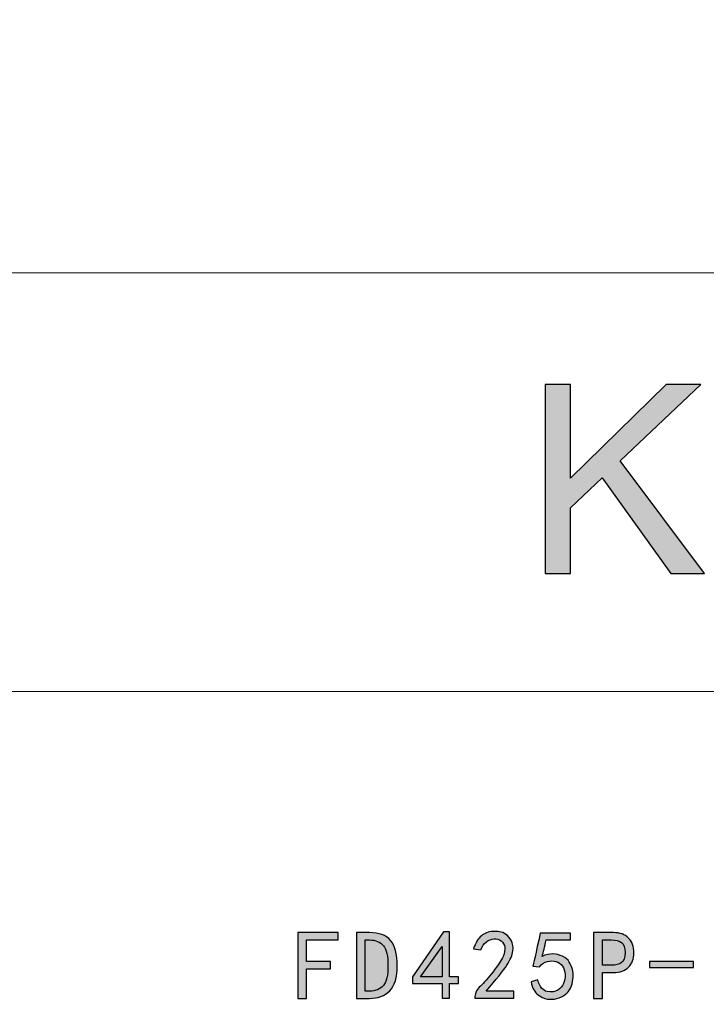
# Model space of a CAD drawing. Header units: millimetres. Extents: x -296 to 295, y -209 to 209.
# Tile 130 of 144: x 193 to 225, y -163 to -117. Entities that reach past the tile are written whole.
import ezdxf

# ---------------------------------------------------------------- set-up
doc = ezdxf.new("R2010")
doc.units = ezdxf.units.MM
doc.header["$MEASUREMENT"] = 0
doc.layers.add('layer 1', color=7, linetype='Continuous')

msp = doc.modelspace()

# ---------------------------------------------------------------- hatches: boundary and pattern name
at = {"layer": 'layer 1'}
h = msp.add_hatch(color=242, dxfattribs=at)
edge = h.paths.add_edge_path()
edge.add_spline(control_points=[(217.8171, -142.5686), (217.8171, -142.5686), (217.8171, -133.7655), (217.8171, -133.7655), (217.8171, -133.7655), (219.0078, -133.7655), (219.0078, -133.7655), (219.0078, -133.7655), (219.0078, -138.1302), (219.0078, -138.1302), (219.0078, -138.1302), (223.4653, -133.7655), (223.4653, -133.7655), (223.4653, -133.7655), (225.0737, -133.7655), (225.0737, -133.7655), (225.0737, -133.7655), (221.3097, -137.3351), (221.3097, -137.3351), (221.3097, -137.3351), (225.2366, -142.5686), (225.2366, -142.5686), (225.2366, -142.5686), (223.67, -142.5686), (223.67, -142.5686), (223.67, -142.5686), (220.4763, -138.1261), (220.4763, -138.1261), (220.4763, -138.1261), (219.0078, -139.5195), (219.0078, -139.5195), (219.0078, -139.5195), (219.0078, -142.5686), (219.0078, -142.5686), (219.0078, -142.5686), (217.8171, -142.5686), (217.8171, -142.5686)], knot_values=[0, 0, 0, 0, 0.0833333, 0.0833333, 0.0833333, 0.1666667, 0.1666667, 0.1666667, 0.25, 0.25, 0.25, 0.3333333, 0.3333333, 0.3333333, 0.4166667, 0.4166667, 0.4166667, 0.5, 0.5, 0.5, 0.5833333, 0.5833333, 0.5833333, 0.6666667, 0.6666667, 0.6666667, 0.75, 0.75, 0.75, 0.8333333, 0.8333333, 0.8333333, 0.9166667, 0.9166667, 0.9166667, 1, 1, 1, 1], degree=3, periodic=1)
h = msp.add_hatch(color=250, dxfattribs=at)
edge = h.paths.add_edge_path()
edge.add_spline(control_points=[(208.1802, -159.6452), (208.1802, -159.6452), (206.7112, -159.6452), (206.7112, -159.6452), (206.7112, -159.6452), (206.7112, -160.6488), (206.7112, -160.6488), (206.7112, -160.6488), (207.8218, -160.6488), (207.8218, -160.6488), (207.8218, -160.6488), (207.8218, -160.9889), (207.8218, -160.9889), (207.8218, -160.9889), (206.7112, -160.9889), (206.7112, -160.9889), (206.7112, -160.9889), (206.7112, -162.3686), (206.7112, -162.3686), (206.7112, -162.3686), (206.2992, -162.3686), (206.2992, -162.3686), (206.2992, -162.3686), (206.2992, -159.3051), (206.2992, -159.3051), (206.2992, -159.3051), (208.1802, -159.3051), (208.1802, -159.3051), (208.1802, -159.3051), (208.1802, -159.6452), (208.1802, -159.6452)], knot_values=[0, 0, 0, 0, 0.1, 0.1, 0.1, 0.2, 0.2, 0.2, 0.3, 0.3, 0.3, 0.4, 0.4, 0.4, 0.5, 0.5, 0.5, 0.6, 0.6, 0.6, 0.7, 0.7, 0.7, 0.8, 0.8, 0.8, 0.9, 0.9, 0.9, 1, 1, 1, 1], degree=3, periodic=1)
h = msp.add_hatch(color=250, dxfattribs=at)
edge = h.paths.add_edge_path()
edge.add_spline(control_points=[(210.9318, -160.846), (210.9318, -161.3948), (210.8157, -161.7861), (210.5825, -162.0193), (210.3494, -162.2516), (210.036, -162.3686), (209.6424, -162.3686), (209.6424, -162.3686), (209.0332, -162.3686), (209.0332, -162.3686), (209.0332, -162.3686), (209.0332, -159.3051), (209.0332, -159.3051), (209.0332, -159.3051), (209.6424, -159.3051), (209.6424, -159.3051), (210.0842, -159.3051), (210.4098, -159.4243), (210.6185, -159.6635), (210.8271, -159.902), (210.9318, -160.2964), (210.9318, -160.846)], knot_values=[0, 0, 0, 0, 0.1428571, 0.1428571, 0.1428571, 0.2857143, 0.2857143, 0.2857143, 0.4285714, 0.4285714, 0.4285714, 0.5714286, 0.5714286, 0.5714286, 0.7142857, 0.7142857, 0.7142857, 0.8571429, 0.8571429, 0.8571429, 1, 1, 1, 1], degree=3, periodic=1)
h = msp.add_hatch(color=250, dxfattribs=at)
edge = h.paths.add_edge_path()
edge.add_spline(control_points=[(213.0208, -161.67), (213.0208, -161.67), (211.6411, -161.67), (211.6411, -161.67), (211.6411, -161.67), (211.6411, -161.365), (211.6411, -161.365), (211.6411, -161.365), (213.0926, -159.2691), (213.0926, -159.2691), (213.0926, -159.2691), (213.3609, -159.2691), (213.3609, -159.2691), (213.3609, -159.2691), (213.3609, -161.365), (213.3609, -161.365), (213.3609, -161.365), (213.7912, -161.365), (213.7912, -161.365), (213.7912, -161.365), (213.7912, -161.67), (213.7912, -161.67), (213.7912, -161.67), (213.3609, -161.67), (213.3609, -161.67), (213.3609, -161.67), (213.3609, -162.3502), (213.3609, -162.3502), (213.3609, -162.3502), (213.0208, -162.3502), (213.0208, -162.3502), (213.0208, -162.3502), (213.0208, -161.67), (213.0208, -161.67)], knot_values=[0, 0, 0, 0, 0.0909091, 0.0909091, 0.0909091, 0.1818182, 0.1818182, 0.1818182, 0.2727273, 0.2727273, 0.2727273, 0.3636364, 0.3636364, 0.3636364, 0.4545455, 0.4545455, 0.4545455, 0.5454545, 0.5454545, 0.5454545, 0.6363636, 0.6363636, 0.6363636, 0.7272727, 0.7272727, 0.7272727, 0.8181818, 0.8181818, 0.8181818, 0.9090909, 0.9090909, 0.9090909, 1, 1, 1, 1], degree=3, periodic=1)
h = msp.add_hatch(color=250, dxfattribs=at)
edge = h.paths.add_edge_path()
edge.add_spline(control_points=[(214.554, -162.2791), (214.5662, -162.0995), (214.6495, -161.9382), (214.8047, -161.7953), (214.9606, -161.6516), (215.1571, -161.4277), (215.3963, -161.1234), (215.6348, -160.8185), (215.7899, -160.583), (215.8618, -160.4157), (215.9336, -160.2483), (215.9604, -160.1053), (215.9428, -159.9861), (215.9245, -159.8661), (215.8679, -159.7675), (215.7724, -159.6903), (215.6768, -159.6123), (215.566, -159.5795), (215.4406, -159.5917), (215.3153, -159.6039), (215.196, -159.6513), (215.0829, -159.7346), (214.969, -159.8187), (214.8827, -159.9441), (214.823, -160.1114), (214.823, -160.1114), (214.4829, -160.0572), (214.4829, -160.0572), (214.5784, -159.7828), (214.7007, -159.5825), (214.8498, -159.4572), (214.9988, -159.3318), (215.1754, -159.263), (215.378, -159.2516), (215.498, -159.2393), (215.605, -159.2424), (215.7005, -159.26), (215.7961, -159.2783), (215.8947, -159.3203), (215.9963, -159.3853), (216.098, -159.451), (216.1813, -159.5496), (216.247, -159.6811), (216.3128, -159.8126), (216.3364, -159.9708), (216.3189, -160.1558), (216.3005, -160.3408), (216.208, -160.5624), (216.0414, -160.8185), (215.874, -161.0753), (215.5515, -161.4789), (215.0737, -162.0277), (215.0737, -162.0277), (216.3632, -162.0277), (216.3632, -162.0277), (216.3632, -162.0277), (216.3632, -162.3502), (216.3632, -162.3502), (216.3632, -162.3502), (214.554, -162.3502), (214.554, -162.3502), (214.554, -162.3502), (214.554, -162.2791), (214.554, -162.2791)], knot_values=[0, 0, 0, 0, 0.047619, 0.047619, 0.047619, 0.0952381, 0.0952381, 0.0952381, 0.1428571, 0.1428571, 0.1428571, 0.1904762, 0.1904762, 0.1904762, 0.2380952, 0.2380952, 0.2380952, 0.2857143, 0.2857143, 0.2857143, 0.3333333, 0.3333333, 0.3333333, 0.3809524, 0.3809524, 0.3809524, 0.4285714, 0.4285714, 0.4285714, 0.4761905, 0.4761905, 0.4761905, 0.5238095, 0.5238095, 0.5238095, 0.5714286, 0.5714286, 0.5714286, 0.6190476, 0.6190476, 0.6190476, 0.6666667, 0.6666667, 0.6666667, 0.7142857, 0.7142857, 0.7142857, 0.7619048, 0.7619048, 0.7619048, 0.8095238, 0.8095238, 0.8095238, 0.8571429, 0.8571429, 0.8571429, 0.9047619, 0.9047619, 0.9047619, 0.952381, 0.952381, 0.952381, 1, 1, 1, 1], degree=3, periodic=1)
h = msp.add_hatch(color=250, dxfattribs=at)
edge = h.paths.add_edge_path()
edge.add_spline(control_points=[(217.4852, -161.5087), (217.5685, -161.8312), (217.7122, -162.0101), (217.9148, -162.046), (218.1181, -162.0819), (218.2824, -162.0605), (218.4078, -161.9833), (218.5331, -161.9054), (218.6226, -161.8045), (218.6761, -161.6784), (218.7303, -161.553), (218.754, -161.4131), (218.7479, -161.258), (218.7418, -161.1028), (218.6998, -160.9713), (218.6226, -160.8636), (218.5446, -160.7558), (218.446, -160.6847), (218.3268, -160.6488), (218.2075, -160.6129), (218.073, -160.6129), (217.9239, -160.6488), (217.7749, -160.6847), (217.6518, -160.768), (217.5563, -160.8995), (217.5563, -160.8995), (217.2521, -160.8636), (217.2521, -160.8636), (217.2758, -160.7917), (217.3897, -160.2781), (217.5922, -159.3226), (217.5922, -159.3226), (219.0078, -159.3226), (219.0078, -159.3226), (219.0078, -159.3226), (219.0078, -159.6452), (219.0078, -159.6452), (219.0078, -159.6452), (217.8613, -159.6452), (217.8613, -159.6452), (217.8016, -159.9677), (217.742, -160.2246), (217.6816, -160.4157), (217.8613, -160.3323), (218.0287, -160.2934), (218.1838, -160.2995), (218.339, -160.3056), (218.488, -160.3408), (218.6317, -160.4065), (218.7747, -160.4722), (218.8794, -160.5624), (218.9451, -160.6755), (219.0108, -160.7887), (219.0582, -160.9025), (219.088, -161.0157), (219.1179, -161.1296), (219.1301, -161.2519), (219.124, -161.3833), (219.1179, -161.5148), (219.0911, -161.6486), (219.0437, -161.7861), (218.9956, -161.9237), (218.9237, -162.0368), (218.8282, -162.1263), (218.7326, -162.2165), (218.6164, -162.2875), (218.4789, -162.3418), (218.342, -162.3953), (218.1838, -162.416), (218.0042, -162.4045), (217.8253, -162.3923), (217.6549, -162.3265), (217.4936, -162.2073), (217.3323, -162.0881), (217.2223, -161.8847), (217.1626, -161.5981), (217.1626, -161.5981), (217.4852, -161.5087), (217.4852, -161.5087)], knot_values=[0, 0, 0, 0, 0.0384615, 0.0384615, 0.0384615, 0.0769231, 0.0769231, 0.0769231, 0.1153846, 0.1153846, 0.1153846, 0.1538462, 0.1538462, 0.1538462, 0.1923077, 0.1923077, 0.1923077, 0.2307692, 0.2307692, 0.2307692, 0.2692308, 0.2692308, 0.2692308, 0.3076923, 0.3076923, 0.3076923, 0.3461538, 0.3461538, 0.3461538, 0.3846154, 0.3846154, 0.3846154, 0.4230769, 0.4230769, 0.4230769, 0.4615385, 0.4615385, 0.4615385, 0.5, 0.5, 0.5, 0.5384615, 0.5384615, 0.5384615, 0.5769231, 0.5769231, 0.5769231, 0.6153846, 0.6153846, 0.6153846, 0.6538462, 0.6538462, 0.6538462, 0.6923077, 0.6923077, 0.6923077, 0.7307692, 0.7307692, 0.7307692, 0.7692308, 0.7692308, 0.7692308, 0.8076923, 0.8076923, 0.8076923, 0.8461538, 0.8461538, 0.8461538, 0.8846154, 0.8846154, 0.8846154, 0.9230769, 0.9230769, 0.9230769, 0.9615385, 0.9615385, 0.9615385, 1, 1, 1, 1], degree=3, periodic=1)
h = msp.add_hatch(color=250, dxfattribs=at)
edge = h.paths.add_edge_path()
edge.add_spline(control_points=[(221.9566, -160.2368), (221.9566, -160.5234), (221.8725, -160.7504), (221.7059, -160.9171), (221.5385, -161.0845), (221.3054, -161.1678), (221.0065, -161.1678), (221.0065, -161.1678), (220.4875, -161.1678), (220.4875, -161.1678), (220.4875, -161.1678), (220.4875, -162.3686), (220.4875, -162.3686), (220.4875, -162.3686), (220.0755, -162.3686), (220.0755, -162.3686), (220.0755, -162.3686), (220.0755, -159.3051), (220.0755, -159.3051), (220.0755, -159.3051), (221.0065, -159.3051), (221.0065, -159.3051), (221.3054, -159.3051), (221.5385, -159.3884), (221.7059, -159.5558), (221.8725, -159.7232), (221.9566, -159.9502), (221.9566, -160.2368)], knot_values=[0, 0, 0, 0, 0.1111111, 0.1111111, 0.1111111, 0.2222222, 0.2222222, 0.2222222, 0.3333333, 0.3333333, 0.3333333, 0.4444444, 0.4444444, 0.4444444, 0.5555556, 0.5555556, 0.5555556, 0.6666667, 0.6666667, 0.6666667, 0.7777778, 0.7777778, 0.7777778, 0.8888889, 0.8888889, 0.8888889, 1, 1, 1, 1], degree=3, periodic=1)
h = msp.add_hatch(color=250, dxfattribs=at)
edge = h.paths.add_edge_path()
edge.add_spline(control_points=[(210.5023, -160.846), (210.5023, -160.4034), (210.4304, -160.0931), (210.2867, -159.9142), (210.1438, -159.7346), (209.929, -159.6452), (209.6424, -159.6452), (209.6424, -159.6452), (209.4452, -159.6452), (209.4452, -159.6452), (209.4452, -159.6452), (209.4452, -162.0277), (209.4452, -162.0277), (209.4452, -162.0277), (209.6424, -162.0277), (209.6424, -162.0277), (209.929, -162.0277), (210.1438, -161.9413), (210.2867, -161.7686), (210.4304, -161.595), (210.5023, -161.2878), (210.5023, -160.846)], knot_values=[0, 0, 0, 0, 0.1428571, 0.1428571, 0.1428571, 0.2857143, 0.2857143, 0.2857143, 0.4285714, 0.4285714, 0.4285714, 0.5714286, 0.5714286, 0.5714286, 0.7142857, 0.7142857, 0.7142857, 0.8571429, 0.8571429, 0.8571429, 1, 1, 1, 1], degree=3, periodic=1)
h = msp.add_hatch(color=250, dxfattribs=at)
edge = h.paths.add_edge_path()
edge.add_spline(control_points=[(213.0208, -161.365), (213.0208, -161.365), (213.0208, -159.9502), (213.0208, -159.9502), (213.0208, -159.9502), (212.0179, -161.365), (212.0179, -161.365), (212.0179, -161.365), (213.0208, -161.365), (213.0208, -161.365)], knot_values=[0, 0, 0, 0, 0.3333333, 0.3333333, 0.3333333, 0.6666667, 0.6666667, 0.6666667, 1, 1, 1, 1], degree=3, periodic=1)
h = msp.add_hatch(color=250, dxfattribs=at)
edge = h.paths.add_edge_path()
edge.add_spline(control_points=[(221.5446, -160.2368), (221.5446, -160.0098), (221.4903, -159.8546), (221.3833, -159.7705), (221.2756, -159.6872), (221.1143, -159.6452), (220.8995, -159.6452), (220.8995, -159.6452), (220.4875, -159.6452), (220.4875, -159.6452), (220.4875, -159.6452), (220.4875, -160.8276), (220.4875, -160.8276), (220.4875, -160.8276), (220.8995, -160.8276), (220.8995, -160.8276), (221.1143, -160.8276), (221.2756, -160.7856), (221.3833, -160.7023), (221.4903, -160.619), (221.5446, -160.4638), (221.5446, -160.2368)], knot_values=[0, 0, 0, 0, 0.1428571, 0.1428571, 0.1428571, 0.2857143, 0.2857143, 0.2857143, 0.4285714, 0.4285714, 0.4285714, 0.5714286, 0.5714286, 0.5714286, 0.7142857, 0.7142857, 0.7142857, 0.8571429, 0.8571429, 0.8571429, 1, 1, 1, 1], degree=3, periodic=1)
h = msp.add_hatch(color=250, dxfattribs=at)
edge = h.paths.add_edge_path()
edge.add_spline(control_points=[(224.7258, -160.9354), (224.7258, -160.9354), (222.6834, -160.9354), (222.6834, -160.9354), (222.6834, -160.9354), (222.6834, -160.6488), (222.6834, -160.6488), (222.6834, -160.6488), (224.7258, -160.6488), (224.7258, -160.6488), (224.7258, -160.6488), (224.7258, -160.9354), (224.7258, -160.9354)], knot_values=[0, 0, 0, 0, 0.25, 0.25, 0.25, 0.5, 0.5, 0.5, 0.75, 0.75, 0.75, 1, 1, 1, 1], degree=3, periodic=1)

# ---------------------------------------------------------------- linework, layer by layer
at = {"layer": 'layer 1', "color": 1, "lineweight": 0}
msp.add_open_spline([(295.3283, 209.2747), (295.3283, 209.2747), (295.3283, -208.9236), (295.3283, -208.9236), (295.3283, -208.9236), (-296.1944, -208.9236), (-296.1944, -208.9236), (-296.1944, -208.9236), (-296.1944, 209.2747), (-296.1944, 209.2747), (-296.1944, 209.2747), (295.3283, 209.2747), (295.3283, 209.2747)], degree=3, knots=[0, 0, 0, 0, 0.25, 0.25, 0.25, 0.5, 0.5, 0.5, 0.75, 0.75, 0.75, 1, 1, 1, 1], dxfattribs=at)
at = {"layer": 'layer 1', "color": 5, "lineweight": 0}
msp.add_open_spline([(-281.2487, 194.7284), (-281.2487, 194.7284), (-281.2487, -197.0649), (-281.2487, -197.0649), (-281.2487, -197.0649), (283.3586, -197.0649), (283.3586, -197.0649)], degree=3, knots=[0, 0, 0, 0, 0.5, 0.5, 0.5, 1, 1, 1, 1], dxfattribs=at)
for points in [[(76.1166, -128.5636), (76.1166, -128.5636), (283.3586, -128.5636), (283.3586, -128.5636)], [(191.9976, -148.0727), (191.9976, -148.0727), (283.3586, -148.0727), (283.3586, -148.0727)]]:
    msp.add_open_spline(points, degree=3, dxfattribs=at)
at = {"layer": 'layer 1', "color": 242}
msp.add_open_spline([(217.8171, -142.5686), (217.8171, -142.5686), (217.8171, -133.7655), (217.8171, -133.7655), (217.8171, -133.7655), (219.0078, -133.7655), (219.0078, -133.7655), (219.0078, -133.7655), (219.0078, -138.1302), (219.0078, -138.1302), (219.0078, -138.1302), (223.4653, -133.7655), (223.4653, -133.7655), (223.4653, -133.7655), (225.0737, -133.7655), (225.0737, -133.7655), (225.0737, -133.7655), (221.3097, -137.3351), (221.3097, -137.3351), (221.3097, -137.3351), (225.2366, -142.5686), (225.2366, -142.5686), (225.2366, -142.5686), (223.67, -142.5686), (223.67, -142.5686), (223.67, -142.5686), (220.4763, -138.1261), (220.4763, -138.1261), (220.4763, -138.1261), (219.0078, -139.5195), (219.0078, -139.5195), (219.0078, -139.5195), (219.0078, -142.5686), (219.0078, -142.5686), (219.0078, -142.5686), (217.8171, -142.5686), (217.8171, -142.5686)], degree=3, knots=[0, 0, 0, 0, 0.0833333, 0.0833333, 0.0833333, 0.1666667, 0.1666667, 0.1666667, 0.25, 0.25, 0.25, 0.3333333, 0.3333333, 0.3333333, 0.4166667, 0.4166667, 0.4166667, 0.5, 0.5, 0.5, 0.5833333, 0.5833333, 0.5833333, 0.6666667, 0.6666667, 0.6666667, 0.75, 0.75, 0.75, 0.8333333, 0.8333333, 0.8333333, 0.9166667, 0.9166667, 0.9166667, 1, 1, 1, 1], dxfattribs=at)
at = {"layer": 'layer 1', "color": 250}
for points, knots in [([(208.1802, -159.6452), (208.1802, -159.6452), (206.7112, -159.6452), (206.7112, -159.6452), (206.7112, -159.6452), (206.7112, -160.6488), (206.7112, -160.6488), (206.7112, -160.6488), (207.8218, -160.6488), (207.8218, -160.6488), (207.8218, -160.6488), (207.8218, -160.9889), (207.8218, -160.9889), (207.8218, -160.9889), (206.7112, -160.9889), (206.7112, -160.9889), (206.7112, -160.9889), (206.7112, -162.3686), (206.7112, -162.3686), (206.7112, -162.3686), (206.2992, -162.3686), (206.2992, -162.3686), (206.2992, -162.3686), (206.2992, -159.3051), (206.2992, -159.3051), (206.2992, -159.3051), (208.1802, -159.3051), (208.1802, -159.3051), (208.1802, -159.3051), (208.1802, -159.6452), (208.1802, -159.6452)], [0, 0, 0, 0, 0.1, 0.1, 0.1, 0.2, 0.2, 0.2, 0.3, 0.3, 0.3, 0.4, 0.4, 0.4, 0.5, 0.5, 0.5, 0.6, 0.6, 0.6, 0.7, 0.7, 0.7, 0.8, 0.8, 0.8, 0.9, 0.9, 0.9, 1, 1, 1, 1]), ([(210.9318, -160.846), (210.9318, -161.3948), (210.8157, -161.7861), (210.5825, -162.0193), (210.3494, -162.2516), (210.036, -162.3686), (209.6424, -162.3686), (209.6424, -162.3686), (209.0332, -162.3686), (209.0332, -162.3686), (209.0332, -162.3686), (209.0332, -159.3051), (209.0332, -159.3051), (209.0332, -159.3051), (209.6424, -159.3051), (209.6424, -159.3051), (210.0842, -159.3051), (210.4098, -159.4243), (210.6185, -159.6635), (210.8271, -159.902), (210.9318, -160.2964), (210.9318, -160.846)], [0, 0, 0, 0, 0.1428571, 0.1428571, 0.1428571, 0.2857143, 0.2857143, 0.2857143, 0.4285714, 0.4285714, 0.4285714, 0.5714286, 0.5714286, 0.5714286, 0.7142857, 0.7142857, 0.7142857, 0.8571429, 0.8571429, 0.8571429, 1, 1, 1, 1]), ([(213.0208, -161.67), (213.0208, -161.67), (211.6411, -161.67), (211.6411, -161.67), (211.6411, -161.67), (211.6411, -161.365), (211.6411, -161.365), (211.6411, -161.365), (213.0926, -159.2691), (213.0926, -159.2691), (213.0926, -159.2691), (213.3609, -159.2691), (213.3609, -159.2691), (213.3609, -159.2691), (213.3609, -161.365), (213.3609, -161.365), (213.3609, -161.365), (213.7912, -161.365), (213.7912, -161.365), (213.7912, -161.365), (213.7912, -161.67), (213.7912, -161.67), (213.7912, -161.67), (213.3609, -161.67), (213.3609, -161.67), (213.3609, -161.67), (213.3609, -162.3502), (213.3609, -162.3502), (213.3609, -162.3502), (213.0208, -162.3502), (213.0208, -162.3502), (213.0208, -162.3502), (213.0208, -161.67), (213.0208, -161.67)], [0, 0, 0, 0, 0.0909091, 0.0909091, 0.0909091, 0.1818182, 0.1818182, 0.1818182, 0.2727273, 0.2727273, 0.2727273, 0.3636364, 0.3636364, 0.3636364, 0.4545455, 0.4545455, 0.4545455, 0.5454545, 0.5454545, 0.5454545, 0.6363636, 0.6363636, 0.6363636, 0.7272727, 0.7272727, 0.7272727, 0.8181818, 0.8181818, 0.8181818, 0.9090909, 0.9090909, 0.9090909, 1, 1, 1, 1]), ([(214.554, -162.2791), (214.5662, -162.0995), (214.6495, -161.9382), (214.8047, -161.7953), (214.9606, -161.6516), (215.1571, -161.4277), (215.3963, -161.1234), (215.6348, -160.8185), (215.7899, -160.583), (215.8618, -160.4157), (215.9336, -160.2483), (215.9604, -160.1053), (215.9428, -159.9861), (215.9245, -159.8661), (215.8679, -159.7675), (215.7724, -159.6903), (215.6768, -159.6123), (215.566, -159.5795), (215.4406, -159.5917), (215.3153, -159.6039), (215.196, -159.6513), (215.0829, -159.7346), (214.969, -159.8187), (214.8827, -159.9441), (214.823, -160.1114), (214.823, -160.1114), (214.4829, -160.0572), (214.4829, -160.0572), (214.5784, -159.7828), (214.7007, -159.5825), (214.8498, -159.4572), (214.9988, -159.3318), (215.1754, -159.263), (215.378, -159.2516), (215.498, -159.2393), (215.605, -159.2424), (215.7005, -159.26), (215.7961, -159.2783), (215.8947, -159.3203), (215.9963, -159.3853), (216.098, -159.451), (216.1813, -159.5496), (216.247, -159.6811), (216.3128, -159.8126), (216.3364, -159.9708), (216.3189, -160.1558), (216.3005, -160.3408), (216.208, -160.5624), (216.0414, -160.8185), (215.874, -161.0753), (215.5515, -161.4789), (215.0737, -162.0277), (215.0737, -162.0277), (216.3632, -162.0277), (216.3632, -162.0277), (216.3632, -162.0277), (216.3632, -162.3502), (216.3632, -162.3502), (216.3632, -162.3502), (214.554, -162.3502), (214.554, -162.3502), (214.554, -162.3502), (214.554, -162.2791), (214.554, -162.2791)], [0, 0, 0, 0, 0.047619, 0.047619, 0.047619, 0.0952381, 0.0952381, 0.0952381, 0.1428571, 0.1428571, 0.1428571, 0.1904762, 0.1904762, 0.1904762, 0.2380952, 0.2380952, 0.2380952, 0.2857143, 0.2857143, 0.2857143, 0.3333333, 0.3333333, 0.3333333, 0.3809524, 0.3809524, 0.3809524, 0.4285714, 0.4285714, 0.4285714, 0.4761905, 0.4761905, 0.4761905, 0.5238095, 0.5238095, 0.5238095, 0.5714286, 0.5714286, 0.5714286, 0.6190476, 0.6190476, 0.6190476, 0.6666667, 0.6666667, 0.6666667, 0.7142857, 0.7142857, 0.7142857, 0.7619048, 0.7619048, 0.7619048, 0.8095238, 0.8095238, 0.8095238, 0.8571429, 0.8571429, 0.8571429, 0.9047619, 0.9047619, 0.9047619, 0.952381, 0.952381, 0.952381, 1, 1, 1, 1]), ([(217.4852, -161.5087), (217.5685, -161.8312), (217.7122, -162.0101), (217.9148, -162.046), (218.1181, -162.0819), (218.2824, -162.0605), (218.4078, -161.9833), (218.5331, -161.9054), (218.6226, -161.8045), (218.6761, -161.6784), (218.7303, -161.553), (218.754, -161.4131), (218.7479, -161.258), (218.7418, -161.1028), (218.6998, -160.9713), (218.6226, -160.8636), (218.5446, -160.7558), (218.446, -160.6847), (218.3268, -160.6488), (218.2075, -160.6129), (218.073, -160.6129), (217.9239, -160.6488), (217.7749, -160.6847), (217.6518, -160.768), (217.5563, -160.8995), (217.5563, -160.8995), (217.2521, -160.8636), (217.2521, -160.8636), (217.2758, -160.7917), (217.3897, -160.2781), (217.5922, -159.3226), (217.5922, -159.3226), (219.0078, -159.3226), (219.0078, -159.3226), (219.0078, -159.3226), (219.0078, -159.6452), (219.0078, -159.6452), (219.0078, -159.6452), (217.8613, -159.6452), (217.8613, -159.6452), (217.8016, -159.9677), (217.742, -160.2246), (217.6816, -160.4157), (217.8613, -160.3323), (218.0287, -160.2934), (218.1838, -160.2995), (218.339, -160.3056), (218.488, -160.3408), (218.6317, -160.4065), (218.7747, -160.4722), (218.8794, -160.5624), (218.9451, -160.6755), (219.0108, -160.7887), (219.0582, -160.9025), (219.088, -161.0157), (219.1179, -161.1296), (219.1301, -161.2519), (219.124, -161.3833), (219.1179, -161.5148), (219.0911, -161.6486), (219.0437, -161.7861), (218.9956, -161.9237), (218.9237, -162.0368), (218.8282, -162.1263), (218.7326, -162.2165), (218.6164, -162.2875), (218.4789, -162.3418), (218.342, -162.3953), (218.1838, -162.416), (218.0042, -162.4045), (217.8253, -162.3923), (217.6549, -162.3265), (217.4936, -162.2073), (217.3323, -162.0881), (217.2223, -161.8847), (217.1626, -161.5981), (217.1626, -161.5981), (217.4852, -161.5087), (217.4852, -161.5087)], [0, 0, 0, 0, 0.0384615, 0.0384615, 0.0384615, 0.0769231, 0.0769231, 0.0769231, 0.1153846, 0.1153846, 0.1153846, 0.1538462, 0.1538462, 0.1538462, 0.1923077, 0.1923077, 0.1923077, 0.2307692, 0.2307692, 0.2307692, 0.2692308, 0.2692308, 0.2692308, 0.3076923, 0.3076923, 0.3076923, 0.3461538, 0.3461538, 0.3461538, 0.3846154, 0.3846154, 0.3846154, 0.4230769, 0.4230769, 0.4230769, 0.4615385, 0.4615385, 0.4615385, 0.5, 0.5, 0.5, 0.5384615, 0.5384615, 0.5384615, 0.5769231, 0.5769231, 0.5769231, 0.6153846, 0.6153846, 0.6153846, 0.6538462, 0.6538462, 0.6538462, 0.6923077, 0.6923077, 0.6923077, 0.7307692, 0.7307692, 0.7307692, 0.7692308, 0.7692308, 0.7692308, 0.8076923, 0.8076923, 0.8076923, 0.8461538, 0.8461538, 0.8461538, 0.8846154, 0.8846154, 0.8846154, 0.9230769, 0.9230769, 0.9230769, 0.9615385, 0.9615385, 0.9615385, 1, 1, 1, 1]), ([(221.9566, -160.2368), (221.9566, -160.5234), (221.8725, -160.7504), (221.7059, -160.9171), (221.5385, -161.0845), (221.3054, -161.1678), (221.0065, -161.1678), (221.0065, -161.1678), (220.4875, -161.1678), (220.4875, -161.1678), (220.4875, -161.1678), (220.4875, -162.3686), (220.4875, -162.3686), (220.4875, -162.3686), (220.0755, -162.3686), (220.0755, -162.3686), (220.0755, -162.3686), (220.0755, -159.3051), (220.0755, -159.3051), (220.0755, -159.3051), (221.0065, -159.3051), (221.0065, -159.3051), (221.3054, -159.3051), (221.5385, -159.3884), (221.7059, -159.5558), (221.8725, -159.7232), (221.9566, -159.9502), (221.9566, -160.2368)], [0, 0, 0, 0, 0.1111111, 0.1111111, 0.1111111, 0.2222222, 0.2222222, 0.2222222, 0.3333333, 0.3333333, 0.3333333, 0.4444444, 0.4444444, 0.4444444, 0.5555556, 0.5555556, 0.5555556, 0.6666667, 0.6666667, 0.6666667, 0.7777778, 0.7777778, 0.7777778, 0.8888889, 0.8888889, 0.8888889, 1, 1, 1, 1]), ([(210.5023, -160.846), (210.5023, -160.4034), (210.4304, -160.0931), (210.2867, -159.9142), (210.1438, -159.7346), (209.929, -159.6452), (209.6424, -159.6452), (209.6424, -159.6452), (209.4452, -159.6452), (209.4452, -159.6452), (209.4452, -159.6452), (209.4452, -162.0277), (209.4452, -162.0277), (209.4452, -162.0277), (209.6424, -162.0277), (209.6424, -162.0277), (209.929, -162.0277), (210.1438, -161.9413), (210.2867, -161.7686), (210.4304, -161.595), (210.5023, -161.2878), (210.5023, -160.846)], [0, 0, 0, 0, 0.1428571, 0.1428571, 0.1428571, 0.2857143, 0.2857143, 0.2857143, 0.4285714, 0.4285714, 0.4285714, 0.5714286, 0.5714286, 0.5714286, 0.7142857, 0.7142857, 0.7142857, 0.8571429, 0.8571429, 0.8571429, 1, 1, 1, 1]), ([(213.0208, -161.365), (213.0208, -161.365), (213.0208, -159.9502), (213.0208, -159.9502), (213.0208, -159.9502), (212.0179, -161.365), (212.0179, -161.365), (212.0179, -161.365), (213.0208, -161.365), (213.0208, -161.365)], [0, 0, 0, 0, 0.3333333, 0.3333333, 0.3333333, 0.6666667, 0.6666667, 0.6666667, 1, 1, 1, 1]), ([(221.5446, -160.2368), (221.5446, -160.0098), (221.4903, -159.8546), (221.3833, -159.7705), (221.2756, -159.6872), (221.1143, -159.6452), (220.8995, -159.6452), (220.8995, -159.6452), (220.4875, -159.6452), (220.4875, -159.6452), (220.4875, -159.6452), (220.4875, -160.8276), (220.4875, -160.8276), (220.4875, -160.8276), (220.8995, -160.8276), (220.8995, -160.8276), (221.1143, -160.8276), (221.2756, -160.7856), (221.3833, -160.7023), (221.4903, -160.619), (221.5446, -160.4638), (221.5446, -160.2368)], [0, 0, 0, 0, 0.1428571, 0.1428571, 0.1428571, 0.2857143, 0.2857143, 0.2857143, 0.4285714, 0.4285714, 0.4285714, 0.5714286, 0.5714286, 0.5714286, 0.7142857, 0.7142857, 0.7142857, 0.8571429, 0.8571429, 0.8571429, 1, 1, 1, 1]), ([(224.7258, -160.9354), (224.7258, -160.9354), (222.6834, -160.9354), (222.6834, -160.9354), (222.6834, -160.9354), (222.6834, -160.6488), (222.6834, -160.6488), (222.6834, -160.6488), (224.7258, -160.6488), (224.7258, -160.6488), (224.7258, -160.6488), (224.7258, -160.9354), (224.7258, -160.9354)], [0, 0, 0, 0, 0.25, 0.25, 0.25, 0.5, 0.5, 0.5, 0.75, 0.75, 0.75, 1, 1, 1, 1])]:
    msp.add_open_spline(points, degree=3, knots=knots, dxfattribs=at)

doc.saveas('drawing.dxf')
